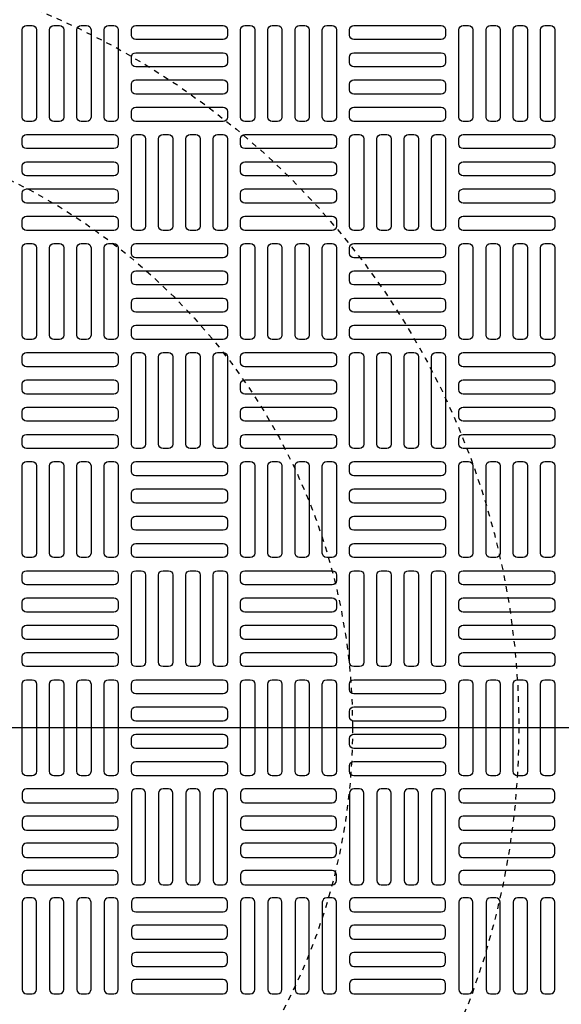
# Model space of a CAD drawing. Extents: x -169 to 7270, y -140 to 2984.
# Tile 15 of 256: x -92 to -82, y 959 to 977. Entities that reach past the tile are written whole.
import ezdxf

# ---------------------------------------------------------------- set-up
doc = ezdxf.new("R2010")
doc.units = 0
doc.header["$MEASUREMENT"] = 0
doc.linetypes.add('HIDDEN2', pattern=[0.28125, 0.1875, -0.09375])
doc.layers.get('0').update_dxf_attribs({"color": 255, "linetype": 'CONTINUOUS'})
doc.layers.get('DEFPOINTS').update_dxf_attribs({"linetype": 'CONTINUOUS'})
doc.layers.add('TANK-MANHOLE-COVER-40', color=2, linetype='CONTINUOUS')
doc.layers.add('TANK-MANHOLE-COVER-HATCH-40', color=252, linetype='CONTINUOUS')

msp = doc.modelspace()

# ---------------------------------------------------------------- linework, layer by layer
msp.add_line((421.38773, 964.04846), (-169.39339, 964.04846))
at = {"layer": 'DEFPOINTS', "color": 8, "linetype": 'HIDDEN2', "ltscale": 0.125}
msp.add_circle((-96.69184, 964.04846), 14, dxfattribs=at)
msp.add_circle((-96.69184, 964.04846), 14, dxfattribs=at)
at = {"layer": 'DEFPOINTS', "color": 8, "linetype": 'HIDDEN2', "ltscale": 0.5}
msp.add_circle((-96.69184, 964.04846), 11, dxfattribs=at)
msp.add_circle((-96.69184, 964.04846), 11, dxfattribs=at)
at = {"layer": 'TANK-MANHOLE-COVER-40', "color": 4, "linetype": 'Continuous'}
msp.add_circle((-96.69107, 964.04846), 22.63902, dxfattribs=at)
at = {"layer": 'TANK-MANHOLE-COVER-40', "color": 1, "linetype": 'Continuous'}
msp.add_circle((-96.69107, 964.04846), 22.44094, dxfattribs=at)
at = {"layer": 'TANK-MANHOLE-COVER-40', "color": 2, "linetype": 'Continuous'}
msp.add_circle((-96.69107, 964.04846), 21.65354, dxfattribs=at)
at = {"layer": 'TANK-MANHOLE-COVER-HATCH-40', "linetype": 'Continuous', "flags": 128}
for points in [[(-91.57296, 974.99334, -0.41421356), (-91.6517, 975.07208), (-91.6517, 976.64689, -0.41421356), (-91.57296, 976.72563), (-91.47454, 976.72563, -0.41421356), (-91.3958, 976.64689), (-91.3958, 975.07208, -0.41421356), (-91.47454, 974.99334)], [(-91.08083, 974.99334, -0.41421356), (-91.15957, 975.07208), (-91.15957, 976.64689, -0.41421356), (-91.08083, 976.72563), (-90.98241, 976.72563, -0.41421356), (-90.90367, 976.64689), (-90.90367, 975.07208, -0.41421356), (-90.98241, 974.99334)], [(-90.58871, 974.99334, -0.41421356), (-90.66745, 975.07208), (-90.66745, 976.64689, -0.41421356), (-90.58871, 976.72563), (-90.49028, 976.72563, -0.41421356), (-90.41154, 976.64689), (-90.41154, 975.07208, -0.41421356), (-90.49028, 974.99334)], [(-90.09658, 974.99334, -0.41421356), (-90.17532, 975.07208), (-90.17532, 976.64689, -0.41421356), (-90.09658, 976.72563), (-89.99816, 976.72563, -0.41421356), (-89.91942, 976.64689), (-89.91942, 975.07208, -0.41421356), (-89.99816, 974.99334)], [(-89.6832, 976.64689, -0.41421356), (-89.60446, 976.72563), (-88.02965, 976.72563, -0.41421356), (-87.95091, 976.64689), (-87.95091, 976.54846, -0.41421356), (-88.02965, 976.46972), (-89.60446, 976.46972, -0.41421356), (-89.6832, 976.54846)], [(-87.63595, 974.99334, -0.41421356), (-87.71469, 975.07208), (-87.71469, 976.64689, -0.41421356), (-87.63595, 976.72563), (-87.53753, 976.72563, -0.41421356), (-87.45879, 976.64689), (-87.45879, 975.07208, -0.41421356), (-87.53753, 974.99334)], [(-87.14383, 974.99334, -0.41421356), (-87.22257, 975.07208), (-87.22257, 976.64689, -0.41421356), (-87.14383, 976.72563), (-87.0454, 976.72563, -0.41421356), (-86.96666, 976.64689), (-86.96666, 975.07208, -0.41421356), (-87.0454, 974.99334)], [(-86.6517, 974.99334, -0.41421356), (-86.73044, 975.07208), (-86.73044, 976.64689, -0.41421356), (-86.6517, 976.72563), (-86.55328, 976.72563, -0.41421356), (-86.47454, 976.64689), (-86.47454, 975.07208, -0.41421356), (-86.55328, 974.99334)], [(-86.15957, 974.99334, -0.41421356), (-86.23832, 975.07208), (-86.23832, 976.64689, -0.41421356), (-86.15957, 976.72563), (-86.06115, 976.72563, -0.41421356), (-85.98241, 976.64689), (-85.98241, 975.07208, -0.41421356), (-86.06115, 974.99334)], [(-85.74619, 976.64689, -0.41421356), (-85.66745, 976.72563), (-84.09265, 976.72563, -0.41421356), (-84.01391, 976.64689), (-84.01391, 976.54846, -0.41421356), (-84.09265, 976.46972), (-85.66745, 976.46972, -0.41421356), (-85.74619, 976.54846)], [(-83.69894, 974.99334, -0.41421356), (-83.77769, 975.07208), (-83.77769, 976.64689, -0.41421356), (-83.69894, 976.72563), (-83.60052, 976.72563, -0.41421356), (-83.52178, 976.64689), (-83.52178, 975.07208, -0.41421356), (-83.60052, 974.99334)], [(-83.20682, 974.99334, -0.41421356), (-83.28556, 975.07208), (-83.28556, 976.64689, -0.41421356), (-83.20682, 976.72563), (-83.10839, 976.72563, -0.41421356), (-83.02965, 976.64689), (-83.02965, 975.07208, -0.41421356), (-83.10839, 974.99334)], [(-82.71469, 974.99334, -0.41421356), (-82.79343, 975.07208), (-82.79343, 976.64689, -0.41421356), (-82.71469, 976.72563), (-82.61627, 976.72563, -0.41421356), (-82.53753, 976.64689), (-82.53753, 975.07208, -0.41421356), (-82.61627, 974.99334)], [(-82.22257, 974.99334, -0.41421356), (-82.30131, 975.07208), (-82.30131, 976.64689, -0.41421356), (-82.22257, 976.72563), (-82.12414, 976.72563, -0.41421356), (-82.0454, 976.64689), (-82.0454, 975.07208, -0.41421356), (-82.12414, 974.99334)], [(-89.6832, 976.15476, -0.41421356), (-89.60446, 976.2335), (-88.02965, 976.2335, -0.41421356), (-87.95091, 976.15476), (-87.95091, 976.05634, -0.41421356), (-88.02965, 975.9776), (-89.60446, 975.9776, -0.41421356), (-89.6832, 976.05634)], [(-85.74619, 976.15476, -0.41421356), (-85.66745, 976.2335), (-84.09265, 976.2335, -0.41421356), (-84.01391, 976.15476), (-84.01391, 976.05634, -0.41421356), (-84.09265, 975.9776), (-85.66745, 975.9776, -0.41421356), (-85.74619, 976.05634)], [(-89.6832, 975.66263, -0.41421356), (-89.60446, 975.74137), (-88.02965, 975.74137, -0.41421356), (-87.95091, 975.66263), (-87.95091, 975.56421, -0.41421356), (-88.02965, 975.48547), (-89.60446, 975.48547, -0.41421356), (-89.6832, 975.56421)], [(-85.74619, 975.66263, -0.41421356), (-85.66745, 975.74137), (-84.09265, 975.74137, -0.41421356), (-84.01391, 975.66263), (-84.01391, 975.56421, -0.41421356), (-84.09265, 975.48547), (-85.66745, 975.48547, -0.41421356), (-85.74619, 975.56421)], [(-89.6832, 975.17051, -0.41421356), (-89.60446, 975.24925), (-88.02965, 975.24925, -0.41421356), (-87.95091, 975.17051), (-87.95091, 975.07208, -0.41421356), (-88.02965, 974.99334), (-89.60446, 974.99334, -0.41421356), (-89.6832, 975.07208)], [(-85.74619, 975.17051, -0.41421356), (-85.66745, 975.24925), (-84.09265, 975.24925, -0.41421356), (-84.01391, 975.17051), (-84.01391, 975.07208, -0.41421356), (-84.09265, 974.99334), (-85.66745, 974.99334, -0.41421356), (-85.74619, 975.07208)], [(-89.91942, 974.57996, -0.41421356), (-89.99816, 974.50122), (-91.57296, 974.50122, -0.41421356), (-91.6517, 974.57996), (-91.6517, 974.67838, -0.41421356), (-91.57296, 974.75712), (-89.99816, 974.75712, -0.41421356), (-89.91942, 974.67838)], [(-89.60446, 973.02484, -0.41421356), (-89.6832, 973.10358), (-89.6832, 974.67838, -0.41421356), (-89.60446, 974.75712), (-89.50603, 974.75712, -0.41421356), (-89.42729, 974.67838), (-89.42729, 973.10358, -0.41421356), (-89.50603, 973.02484)], [(-89.11233, 973.02484, -0.41421356), (-89.19107, 973.10358), (-89.19107, 974.67838, -0.41421356), (-89.11233, 974.75712), (-89.01391, 974.75712, -0.41421356), (-88.93517, 974.67838), (-88.93517, 973.10358, -0.41421356), (-89.01391, 973.02484)], [(-88.6202, 973.02484, -0.41421356), (-88.69894, 973.10358), (-88.69894, 974.67838, -0.41421356), (-88.6202, 974.75712), (-88.52178, 974.75712, -0.41421356), (-88.44304, 974.67838), (-88.44304, 973.10358, -0.41421356), (-88.52178, 973.02484)], [(-88.12808, 973.02484, -0.41421356), (-88.20682, 973.10358), (-88.20682, 974.67838, -0.41421356), (-88.12808, 974.75712), (-88.02965, 974.75712, -0.41421356), (-87.95091, 974.67838), (-87.95091, 973.10358, -0.41421356), (-88.02965, 973.02484)], [(-85.98241, 974.57996, -0.41421356), (-86.06115, 974.50122), (-87.63595, 974.50122, -0.41421356), (-87.71469, 974.57996), (-87.71469, 974.67838, -0.41421356), (-87.63595, 974.75712), (-86.06115, 974.75712, -0.41421356), (-85.98241, 974.67838)], [(-85.66745, 973.02484, -0.41421356), (-85.74619, 973.10358), (-85.74619, 974.67838, -0.41421356), (-85.66745, 974.75712), (-85.56902, 974.75712, -0.41421356), (-85.49028, 974.67838), (-85.49028, 973.10358, -0.41421356), (-85.56902, 973.02484)], [(-85.17532, 973.02484, -0.41421356), (-85.25406, 973.10358), (-85.25406, 974.67838, -0.41421356), (-85.17532, 974.75712), (-85.0769, 974.75712, -0.41421356), (-84.99816, 974.67838), (-84.99816, 973.10358, -0.41421356), (-85.0769, 973.02484)], [(-84.6832, 973.02484, -0.41421356), (-84.76194, 973.10358), (-84.76194, 974.67838, -0.41421356), (-84.6832, 974.75712), (-84.58477, 974.75712, -0.41421356), (-84.50603, 974.67838), (-84.50603, 973.10358, -0.41421356), (-84.58477, 973.02484)], [(-84.19107, 973.02484, -0.41421356), (-84.26981, 973.10358), (-84.26981, 974.67838, -0.41421356), (-84.19107, 974.75712), (-84.09265, 974.75712, -0.41421356), (-84.01391, 974.67838), (-84.01391, 973.10358, -0.41421356), (-84.09265, 973.02484)], [(-82.0454, 974.57996, -0.41421356), (-82.12414, 974.50122), (-83.69894, 974.50122, -0.41421356), (-83.77769, 974.57996), (-83.77769, 974.67838, -0.41421356), (-83.69894, 974.75712), (-82.12414, 974.75712, -0.41421356), (-82.0454, 974.67838)], [(-89.91942, 974.08783, -0.41421356), (-89.99816, 974.00909), (-91.57296, 974.00909, -0.41421356), (-91.6517, 974.08783), (-91.6517, 974.18626, -0.41421356), (-91.57296, 974.265), (-89.99816, 974.265, -0.41421356), (-89.91942, 974.18626)], [(-85.98241, 974.08783, -0.41421356), (-86.06115, 974.00909), (-87.63595, 974.00909, -0.41421356), (-87.71469, 974.08783), (-87.71469, 974.18626, -0.41421356), (-87.63595, 974.265), (-86.06115, 974.265, -0.41421356), (-85.98241, 974.18626)], [(-82.0454, 974.08783, -0.41421356), (-82.12414, 974.00909), (-83.69894, 974.00909, -0.41421356), (-83.77769, 974.08783), (-83.77769, 974.18626, -0.41421356), (-83.69894, 974.265), (-82.12414, 974.265, -0.41421356), (-82.0454, 974.18626)], [(-89.91942, 973.59571, -0.41421356), (-89.99816, 973.51697), (-91.57296, 973.51697, -0.41421356), (-91.6517, 973.59571), (-91.6517, 973.69413, -0.41421356), (-91.57296, 973.77287), (-89.99816, 973.77287, -0.41421356), (-89.91942, 973.69413)], [(-85.98241, 973.59571, -0.41421356), (-86.06115, 973.51697), (-87.63595, 973.51697, -0.41421356), (-87.71469, 973.59571), (-87.71469, 973.69413, -0.41421356), (-87.63595, 973.77287), (-86.06115, 973.77287, -0.41421356), (-85.98241, 973.69413)], [(-82.0454, 973.59571, -0.41421356), (-82.12414, 973.51697), (-83.69894, 973.51697, -0.41421356), (-83.77769, 973.59571), (-83.77769, 973.69413, -0.41421356), (-83.69894, 973.77287), (-82.12414, 973.77287, -0.41421356), (-82.0454, 973.69413)], [(-89.91942, 973.10358, -0.41421356), (-89.99816, 973.02484), (-91.57296, 973.02484, -0.41421356), (-91.6517, 973.10358), (-91.6517, 973.202, -0.41421356), (-91.57296, 973.28074), (-89.99816, 973.28074, -0.41421356), (-89.91942, 973.202)], [(-85.98241, 973.10358, -0.41421356), (-86.06115, 973.02484), (-87.63595, 973.02484, -0.41421356), (-87.71469, 973.10358), (-87.71469, 973.202, -0.41421356), (-87.63595, 973.28074), (-86.06115, 973.28074, -0.41421356), (-85.98241, 973.202)], [(-82.0454, 973.10358, -0.41421356), (-82.12414, 973.02484), (-83.69894, 973.02484, -0.41421356), (-83.77769, 973.10358), (-83.77769, 973.202, -0.41421356), (-83.69894, 973.28074), (-82.12414, 973.28074, -0.41421356), (-82.0454, 973.202)], [(-91.57296, 971.05634, -0.41421356), (-91.6517, 971.13508), (-91.6517, 972.70988, -0.41421356), (-91.57296, 972.78862), (-91.47454, 972.78862, -0.41421356), (-91.3958, 972.70988), (-91.3958, 971.13508, -0.41421356), (-91.47454, 971.05634)], [(-91.08083, 971.05634, -0.41421356), (-91.15957, 971.13508), (-91.15957, 972.70988, -0.41421356), (-91.08083, 972.78862), (-90.98241, 972.78862, -0.41421356), (-90.90367, 972.70988), (-90.90367, 971.13508, -0.41421356), (-90.98241, 971.05634)], [(-90.58871, 971.05634, -0.41421356), (-90.66745, 971.13508), (-90.66745, 972.70988, -0.41421356), (-90.58871, 972.78862), (-90.49028, 972.78862, -0.41421356), (-90.41154, 972.70988), (-90.41154, 971.13508, -0.41421356), (-90.49028, 971.05634)], [(-90.09658, 971.05634, -0.41421356), (-90.17532, 971.13508), (-90.17532, 972.70988, -0.41421356), (-90.09658, 972.78862), (-89.99816, 972.78862, -0.41421356), (-89.91942, 972.70988), (-89.91942, 971.13508, -0.41421356), (-89.99816, 971.05634)], [(-89.6832, 972.70988, -0.41421356), (-89.60446, 972.78862), (-88.02965, 972.78862, -0.41421356), (-87.95091, 972.70988), (-87.95091, 972.61145, -0.41421356), (-88.02965, 972.53271), (-89.60446, 972.53271, -0.41421356), (-89.6832, 972.61145)], [(-87.63595, 971.05634, -0.41421356), (-87.71469, 971.13508), (-87.71469, 972.70988, -0.41421356), (-87.63595, 972.78862), (-87.53753, 972.78862, -0.41421356), (-87.45879, 972.70988), (-87.45879, 971.13508, -0.41421356), (-87.53753, 971.05634)], [(-87.14383, 971.05634, -0.41421356), (-87.22257, 971.13508), (-87.22257, 972.70988, -0.41421356), (-87.14383, 972.78862), (-87.0454, 972.78862, -0.41421356), (-86.96666, 972.70988), (-86.96666, 971.13508, -0.41421356), (-87.0454, 971.05634)], [(-86.6517, 971.05634, -0.41421356), (-86.73044, 971.13508), (-86.73044, 972.70988, -0.41421356), (-86.6517, 972.78862), (-86.55328, 972.78862, -0.41421356), (-86.47454, 972.70988), (-86.47454, 971.13508, -0.41421356), (-86.55328, 971.05634)], [(-86.15957, 971.05634, -0.41421356), (-86.23832, 971.13508), (-86.23832, 972.70988, -0.41421356), (-86.15957, 972.78862), (-86.06115, 972.78862, -0.41421356), (-85.98241, 972.70988), (-85.98241, 971.13508, -0.41421356), (-86.06115, 971.05634)], [(-85.74619, 972.70988, -0.41421356), (-85.66745, 972.78862), (-84.09265, 972.78862, -0.41421356), (-84.01391, 972.70988), (-84.01391, 972.61145, -0.41421356), (-84.09265, 972.53271), (-85.66745, 972.53271, -0.41421356), (-85.74619, 972.61145)], [(-83.69894, 971.05634, -0.41421356), (-83.77769, 971.13508), (-83.77769, 972.70988, -0.41421356), (-83.69894, 972.78862), (-83.60052, 972.78862, -0.41421356), (-83.52178, 972.70988), (-83.52178, 971.13508, -0.41421356), (-83.60052, 971.05634)], [(-83.20682, 971.05634, -0.41421356), (-83.28556, 971.13508), (-83.28556, 972.70988, -0.41421356), (-83.20682, 972.78862), (-83.10839, 972.78862, -0.41421356), (-83.02965, 972.70988), (-83.02965, 971.13508, -0.41421356), (-83.10839, 971.05634)], [(-82.71469, 971.05634, -0.41421356), (-82.79343, 971.13508), (-82.79343, 972.70988, -0.41421356), (-82.71469, 972.78862), (-82.61627, 972.78862, -0.41421356), (-82.53753, 972.70988), (-82.53753, 971.13508, -0.41421356), (-82.61627, 971.05634)], [(-82.22257, 971.05634, -0.41421356), (-82.30131, 971.13508), (-82.30131, 972.70988, -0.41421356), (-82.22257, 972.78862), (-82.12414, 972.78862, -0.41421356), (-82.0454, 972.70988), (-82.0454, 971.13508, -0.41421356), (-82.12414, 971.05634)], [(-89.6832, 972.21775, -0.41421356), (-89.60446, 972.29649), (-88.02965, 972.29649, -0.41421356), (-87.95091, 972.21775), (-87.95091, 972.11933, -0.41421356), (-88.02965, 972.04059), (-89.60446, 972.04059, -0.41421356), (-89.6832, 972.11933)], [(-85.74619, 972.21775, -0.41421356), (-85.66745, 972.29649), (-84.09265, 972.29649, -0.41421356), (-84.01391, 972.21775), (-84.01391, 972.11933, -0.41421356), (-84.09265, 972.04059), (-85.66745, 972.04059, -0.41421356), (-85.74619, 972.11933)], [(-89.6832, 971.72563, -0.41421356), (-89.60446, 971.80437), (-88.02965, 971.80437, -0.41421356), (-87.95091, 971.72563), (-87.95091, 971.6272, -0.41421356), (-88.02965, 971.54846), (-89.60446, 971.54846, -0.41421356), (-89.6832, 971.6272)], [(-85.74619, 971.72563, -0.41421356), (-85.66745, 971.80437), (-84.09265, 971.80437, -0.41421356), (-84.01391, 971.72563), (-84.01391, 971.6272, -0.41421356), (-84.09265, 971.54846), (-85.66745, 971.54846, -0.41421356), (-85.74619, 971.6272)], [(-89.6832, 971.2335, -0.41421356), (-89.60446, 971.31224), (-88.02965, 971.31224, -0.41421356), (-87.95091, 971.2335), (-87.95091, 971.13508, -0.41421356), (-88.02965, 971.05634), (-89.60446, 971.05634, -0.41421356), (-89.6832, 971.13508)], [(-85.74619, 971.2335, -0.41421356), (-85.66745, 971.31224), (-84.09265, 971.31224, -0.41421356), (-84.01391, 971.2335), (-84.01391, 971.13508, -0.41421356), (-84.09265, 971.05634), (-85.66745, 971.05634, -0.41421356), (-85.74619, 971.13508)], [(-89.91942, 970.64295, -0.41421356), (-89.99816, 970.56421), (-91.57296, 970.56421, -0.41421356), (-91.6517, 970.64295), (-91.6517, 970.74137, -0.41421356), (-91.57296, 970.82011), (-89.99816, 970.82011, -0.41421356), (-89.91942, 970.74137)], [(-89.60446, 969.08783, -0.41421356), (-89.6832, 969.16657), (-89.6832, 970.74137, -0.41421356), (-89.60446, 970.82011), (-89.50603, 970.82011, -0.41421356), (-89.42729, 970.74137), (-89.42729, 969.16657, -0.41421356), (-89.50603, 969.08783)], [(-89.11233, 969.08783, -0.41421356), (-89.19107, 969.16657), (-89.19107, 970.74137, -0.41421356), (-89.11233, 970.82011), (-89.01391, 970.82011, -0.41421356), (-88.93517, 970.74137), (-88.93517, 969.16657, -0.41421356), (-89.01391, 969.08783)], [(-88.6202, 969.08783, -0.41421356), (-88.69894, 969.16657), (-88.69894, 970.74137, -0.41421356), (-88.6202, 970.82011), (-88.52178, 970.82011, -0.41421356), (-88.44304, 970.74137), (-88.44304, 969.16657, -0.41421356), (-88.52178, 969.08783)], [(-88.12808, 969.08783, -0.41421356), (-88.20682, 969.16657), (-88.20682, 970.74137, -0.41421356), (-88.12808, 970.82011), (-88.02965, 970.82011, -0.41421356), (-87.95091, 970.74137), (-87.95091, 969.16657, -0.41421356), (-88.02965, 969.08783)], [(-85.98241, 970.64295, -0.41421356), (-86.06115, 970.56421), (-87.63595, 970.56421, -0.41421356), (-87.71469, 970.64295), (-87.71469, 970.74137, -0.41421356), (-87.63595, 970.82011), (-86.06115, 970.82011, -0.41421356), (-85.98241, 970.74137)], [(-85.66745, 969.08783, -0.41421356), (-85.74619, 969.16657), (-85.74619, 970.74137, -0.41421356), (-85.66745, 970.82011), (-85.56902, 970.82011, -0.41421356), (-85.49028, 970.74137), (-85.49028, 969.16657, -0.41421356), (-85.56902, 969.08783)], [(-85.17532, 969.08783, -0.41421356), (-85.25406, 969.16657), (-85.25406, 970.74137, -0.41421356), (-85.17532, 970.82011), (-85.0769, 970.82011, -0.41421356), (-84.99816, 970.74137), (-84.99816, 969.16657, -0.41421356), (-85.0769, 969.08783)], [(-84.6832, 969.08783, -0.41421356), (-84.76194, 969.16657), (-84.76194, 970.74137, -0.41421356), (-84.6832, 970.82011), (-84.58477, 970.82011, -0.41421356), (-84.50603, 970.74137), (-84.50603, 969.16657, -0.41421356), (-84.58477, 969.08783)], [(-84.19107, 969.08783, -0.41421356), (-84.26981, 969.16657), (-84.26981, 970.74137, -0.41421356), (-84.19107, 970.82011), (-84.09265, 970.82011, -0.41421356), (-84.01391, 970.74137), (-84.01391, 969.16657, -0.41421356), (-84.09265, 969.08783)], [(-82.0454, 970.64295, -0.41421356), (-82.12414, 970.56421), (-83.69894, 970.56421, -0.41421356), (-83.77769, 970.64295), (-83.77769, 970.74137, -0.41421356), (-83.69894, 970.82011), (-82.12414, 970.82011, -0.41421356), (-82.0454, 970.74137)], [(-89.91942, 970.15082, -0.41421356), (-89.99816, 970.07208), (-91.57296, 970.07208, -0.41421356), (-91.6517, 970.15082), (-91.6517, 970.24925, -0.41421356), (-91.57296, 970.32799), (-89.99816, 970.32799, -0.41421356), (-89.91942, 970.24925)], [(-85.98241, 970.15082, -0.41421356), (-86.06115, 970.07208), (-87.63595, 970.07208, -0.41421356), (-87.71469, 970.15082), (-87.71469, 970.24925, -0.41421356), (-87.63595, 970.32799), (-86.06115, 970.32799, -0.41421356), (-85.98241, 970.24925)], [(-82.0454, 970.15082, -0.41421356), (-82.12414, 970.07208), (-83.69894, 970.07208, -0.41421356), (-83.77769, 970.15082), (-83.77769, 970.24925, -0.41421356), (-83.69894, 970.32799), (-82.12414, 970.32799, -0.41421356), (-82.0454, 970.24925)], [(-89.91942, 969.6587, -0.41421356), (-89.99816, 969.57996), (-91.57296, 969.57996, -0.41421356), (-91.6517, 969.6587), (-91.6517, 969.75712, -0.41421356), (-91.57296, 969.83586), (-89.99816, 969.83586, -0.41421356), (-89.91942, 969.75712)], [(-85.98241, 969.6587, -0.41421356), (-86.06115, 969.57996), (-87.63595, 969.57996, -0.41421356), (-87.71469, 969.6587), (-87.71469, 969.75712, -0.41421356), (-87.63595, 969.83586), (-86.06115, 969.83586, -0.41421356), (-85.98241, 969.75712)], [(-82.0454, 969.6587, -0.41421356), (-82.12414, 969.57996), (-83.69894, 969.57996, -0.41421356), (-83.77769, 969.6587), (-83.77769, 969.75712, -0.41421356), (-83.69894, 969.83586), (-82.12414, 969.83586, -0.41421356), (-82.0454, 969.75712)], [(-89.91942, 969.16657, -0.41421356), (-89.99816, 969.08783), (-91.57296, 969.08783, -0.41421356), (-91.6517, 969.16657), (-91.6517, 969.265, -0.41421356), (-91.57296, 969.34374), (-89.99816, 969.34374, -0.41421356), (-89.91942, 969.265)], [(-85.98241, 969.16657, -0.41421356), (-86.06115, 969.08783), (-87.63595, 969.08783, -0.41421356), (-87.71469, 969.16657), (-87.71469, 969.265, -0.41421356), (-87.63595, 969.34374), (-86.06115, 969.34374, -0.41421356), (-85.98241, 969.265)], [(-82.0454, 969.16657, -0.41421356), (-82.12414, 969.08783), (-83.69894, 969.08783, -0.41421356), (-83.77769, 969.16657), (-83.77769, 969.265, -0.41421356), (-83.69894, 969.34374), (-82.12414, 969.34374, -0.41421356), (-82.0454, 969.265)], [(-91.57296, 967.11933, -0.41421356), (-91.6517, 967.19807), (-91.6517, 968.77287, -0.41421356), (-91.57296, 968.85161), (-91.47454, 968.85161, -0.41421356), (-91.3958, 968.77287), (-91.3958, 967.19807, -0.41421356), (-91.47454, 967.11933)], [(-91.08083, 967.11933, -0.41421356), (-91.15957, 967.19807), (-91.15957, 968.77287, -0.41421356), (-91.08083, 968.85161), (-90.98241, 968.85161, -0.41421356), (-90.90367, 968.77287), (-90.90367, 967.19807, -0.41421356), (-90.98241, 967.11933)], [(-90.58871, 967.11933, -0.41421356), (-90.66745, 967.19807), (-90.66745, 968.77287, -0.41421356), (-90.58871, 968.85161), (-90.49028, 968.85161, -0.41421356), (-90.41154, 968.77287), (-90.41154, 967.19807, -0.41421356), (-90.49028, 967.11933)], [(-90.09658, 967.11933, -0.41421356), (-90.17532, 967.19807), (-90.17532, 968.77287, -0.41421356), (-90.09658, 968.85161), (-89.99816, 968.85161, -0.41421356), (-89.91942, 968.77287), (-89.91942, 967.19807, -0.41421356), (-89.99816, 967.11933)], [(-89.6832, 968.77287, -0.41421356), (-89.60446, 968.85161), (-88.02965, 968.85161, -0.41421356), (-87.95091, 968.77287), (-87.95091, 968.67445, -0.41421356), (-88.02965, 968.59571), (-89.60446, 968.59571, -0.41421356), (-89.6832, 968.67445)], [(-87.63595, 967.11933, -0.41421356), (-87.71469, 967.19807), (-87.71469, 968.77287, -0.41421356), (-87.63595, 968.85161), (-87.53753, 968.85161, -0.41421356), (-87.45879, 968.77287), (-87.45879, 967.19807, -0.41421356), (-87.53753, 967.11933)], [(-87.14383, 967.11933, -0.41421356), (-87.22257, 967.19807), (-87.22257, 968.77287, -0.41421356), (-87.14383, 968.85161), (-87.0454, 968.85161, -0.41421356), (-86.96666, 968.77287), (-86.96666, 967.19807, -0.41421356), (-87.0454, 967.11933)], [(-86.6517, 967.11933, -0.41421356), (-86.73044, 967.19807), (-86.73044, 968.77287, -0.41421356), (-86.6517, 968.85161), (-86.55328, 968.85161, -0.41421356), (-86.47454, 968.77287), (-86.47454, 967.19807, -0.41421356), (-86.55328, 967.11933)], [(-86.15957, 967.11933, -0.41421356), (-86.23832, 967.19807), (-86.23832, 968.77287, -0.41421356), (-86.15957, 968.85161), (-86.06115, 968.85161, -0.41421356), (-85.98241, 968.77287), (-85.98241, 967.19807, -0.41421356), (-86.06115, 967.11933)], [(-85.74619, 968.77287, -0.41421356), (-85.66745, 968.85161), (-84.09265, 968.85161, -0.41421356), (-84.01391, 968.77287), (-84.01391, 968.67445, -0.41421356), (-84.09265, 968.59571), (-85.66745, 968.59571, -0.41421356), (-85.74619, 968.67445)], [(-83.69894, 967.11933, -0.41421356), (-83.77769, 967.19807), (-83.77769, 968.77287, -0.41421356), (-83.69894, 968.85161), (-83.60052, 968.85161, -0.41421356), (-83.52178, 968.77287), (-83.52178, 967.19807, -0.41421356), (-83.60052, 967.11933)], [(-83.20682, 967.11933, -0.41421356), (-83.28556, 967.19807), (-83.28556, 968.77287, -0.41421356), (-83.20682, 968.85161), (-83.10839, 968.85161, -0.41421356), (-83.02965, 968.77287), (-83.02965, 967.19807, -0.41421356), (-83.10839, 967.11933)], [(-82.71469, 967.11933, -0.41421356), (-82.79343, 967.19807), (-82.79343, 968.77287, -0.41421356), (-82.71469, 968.85161), (-82.61627, 968.85161, -0.41421356), (-82.53753, 968.77287), (-82.53753, 967.19807, -0.41421356), (-82.61627, 967.11933)], [(-82.22257, 967.11933, -0.41421356), (-82.30131, 967.19807), (-82.30131, 968.77287, -0.41421356), (-82.22257, 968.85161), (-82.12414, 968.85161, -0.41421356), (-82.0454, 968.77287), (-82.0454, 967.19807, -0.41421356), (-82.12414, 967.11933)], [(-89.6832, 968.28074, -0.41421356), (-89.60446, 968.35948), (-88.02965, 968.35948, -0.41421356), (-87.95091, 968.28074), (-87.95091, 968.18232, -0.41421356), (-88.02965, 968.10358), (-89.60446, 968.10358, -0.41421356), (-89.6832, 968.18232)], [(-85.74619, 968.28074, -0.41421356), (-85.66745, 968.35948), (-84.09265, 968.35948, -0.41421356), (-84.01391, 968.28074), (-84.01391, 968.18232, -0.41421356), (-84.09265, 968.10358), (-85.66745, 968.10358, -0.41421356), (-85.74619, 968.18232)], [(-89.6832, 967.78862, -0.41421356), (-89.60446, 967.86736), (-88.02965, 967.86736, -0.41421356), (-87.95091, 967.78862), (-87.95091, 967.69019, -0.41421356), (-88.02965, 967.61145), (-89.60446, 967.61145, -0.41421356), (-89.6832, 967.69019)], [(-85.74619, 967.78862, -0.41421356), (-85.66745, 967.86736), (-84.09265, 967.86736, -0.41421356), (-84.01391, 967.78862), (-84.01391, 967.69019, -0.41421356), (-84.09265, 967.61145), (-85.66745, 967.61145, -0.41421356), (-85.74619, 967.69019)], [(-89.6832, 967.29649, -0.41421356), (-89.60446, 967.37523), (-88.02965, 967.37523, -0.41421356), (-87.95091, 967.29649), (-87.95091, 967.19807, -0.41421356), (-88.02965, 967.11933), (-89.60446, 967.11933, -0.41421356), (-89.6832, 967.19807)], [(-85.74619, 967.29649, -0.41421356), (-85.66745, 967.37523), (-84.09265, 967.37523, -0.41421356), (-84.01391, 967.29649), (-84.01391, 967.19807, -0.41421356), (-84.09265, 967.11933), (-85.66745, 967.11933, -0.41421356), (-85.74619, 967.19807)], [(-89.91942, 966.70594, -0.41421356), (-89.99816, 966.6272), (-91.57296, 966.6272, -0.41421356), (-91.6517, 966.70594), (-91.6517, 966.80437, -0.41421356), (-91.57296, 966.88311), (-89.99816, 966.88311, -0.41421356), (-89.91942, 966.80437)], [(-89.60446, 965.15082, -0.41421356), (-89.6832, 965.22956), (-89.6832, 966.80437, -0.41421356), (-89.60446, 966.88311), (-89.50603, 966.88311, -0.41421356), (-89.42729, 966.80437), (-89.42729, 965.22956, -0.41421356), (-89.50603, 965.15082)], [(-89.11233, 965.15082, -0.41421356), (-89.19107, 965.22956), (-89.19107, 966.80437, -0.41421356), (-89.11233, 966.88311), (-89.01391, 966.88311, -0.41421356), (-88.93517, 966.80437), (-88.93517, 965.22956, -0.41421356), (-89.01391, 965.15082)], [(-88.6202, 965.15082, -0.41421356), (-88.69894, 965.22956), (-88.69894, 966.80437, -0.41421356), (-88.6202, 966.88311), (-88.52178, 966.88311, -0.41421356), (-88.44304, 966.80437), (-88.44304, 965.22956, -0.41421356), (-88.52178, 965.15082)], [(-88.12808, 965.15082, -0.41421356), (-88.20682, 965.22956), (-88.20682, 966.80437, -0.41421356), (-88.12808, 966.88311), (-88.02965, 966.88311, -0.41421356), (-87.95091, 966.80437), (-87.95091, 965.22956, -0.41421356), (-88.02965, 965.15082)], [(-85.98241, 966.70594, -0.41421356), (-86.06115, 966.6272), (-87.63595, 966.6272, -0.41421356), (-87.71469, 966.70594), (-87.71469, 966.80437, -0.41421356), (-87.63595, 966.88311), (-86.06115, 966.88311, -0.41421356), (-85.98241, 966.80437)], [(-85.66745, 965.15082, -0.41421356), (-85.74619, 965.22956), (-85.74619, 966.80437, -0.41421356), (-85.66745, 966.88311), (-85.56902, 966.88311, -0.41421356), (-85.49028, 966.80437), (-85.49028, 965.22956, -0.41421356), (-85.56902, 965.15082)], [(-85.17532, 965.15082, -0.41421356), (-85.25406, 965.22956), (-85.25406, 966.80437, -0.41421356), (-85.17532, 966.88311), (-85.0769, 966.88311, -0.41421356), (-84.99816, 966.80437), (-84.99816, 965.22956, -0.41421356), (-85.0769, 965.15082)], [(-84.6832, 965.15082, -0.41421356), (-84.76194, 965.22956), (-84.76194, 966.80437, -0.41421356), (-84.6832, 966.88311), (-84.58477, 966.88311, -0.41421356), (-84.50603, 966.80437), (-84.50603, 965.22956, -0.41421356), (-84.58477, 965.15082)], [(-84.19107, 965.15082, -0.41421356), (-84.26981, 965.22956), (-84.26981, 966.80437, -0.41421356), (-84.19107, 966.88311), (-84.09265, 966.88311, -0.41421356), (-84.01391, 966.80437), (-84.01391, 965.22956, -0.41421356), (-84.09265, 965.15082)], [(-82.0454, 966.70594, -0.41421356), (-82.12414, 966.6272), (-83.69894, 966.6272, -0.41421356), (-83.77769, 966.70594), (-83.77769, 966.80437, -0.41421356), (-83.69894, 966.88311), (-82.12414, 966.88311, -0.41421356), (-82.0454, 966.80437)], [(-89.91942, 966.21382, -0.41421356), (-89.99816, 966.13508), (-91.57296, 966.13508, -0.41421356), (-91.6517, 966.21382), (-91.6517, 966.31224, -0.41421356), (-91.57296, 966.39098), (-89.99816, 966.39098, -0.41421356), (-89.91942, 966.31224)], [(-85.98241, 966.21382, -0.41421356), (-86.06115, 966.13508), (-87.63595, 966.13508, -0.41421356), (-87.71469, 966.21382), (-87.71469, 966.31224, -0.41421356), (-87.63595, 966.39098), (-86.06115, 966.39098, -0.41421356), (-85.98241, 966.31224)], [(-82.0454, 966.21382, -0.41421356), (-82.12414, 966.13508), (-83.69894, 966.13508, -0.41421356), (-83.77769, 966.21382), (-83.77769, 966.31224, -0.41421356), (-83.69894, 966.39098), (-82.12414, 966.39098, -0.41421356), (-82.0454, 966.31224)], [(-89.91942, 965.72169, -0.41421356), (-89.99816, 965.64295), (-91.57296, 965.64295, -0.41421356), (-91.6517, 965.72169), (-91.6517, 965.82011, -0.41421356), (-91.57296, 965.89886), (-89.99816, 965.89886, -0.41421356), (-89.91942, 965.82011)], [(-85.98241, 965.72169, -0.41421356), (-86.06115, 965.64295), (-87.63595, 965.64295, -0.41421356), (-87.71469, 965.72169), (-87.71469, 965.82011, -0.41421356), (-87.63595, 965.89886), (-86.06115, 965.89886, -0.41421356), (-85.98241, 965.82011)], [(-82.0454, 965.72169, -0.41421356), (-82.12414, 965.64295), (-83.69894, 965.64295, -0.41421356), (-83.77769, 965.72169), (-83.77769, 965.82011, -0.41421356), (-83.69894, 965.89886), (-82.12414, 965.89886, -0.41421356), (-82.0454, 965.82011)], [(-89.91942, 965.22956, -0.41421356), (-89.99816, 965.15082), (-91.57296, 965.15082, -0.41421356), (-91.6517, 965.22956), (-91.6517, 965.32799, -0.41421356), (-91.57296, 965.40673), (-89.99816, 965.40673, -0.41421356), (-89.91942, 965.32799)], [(-85.98241, 965.22956, -0.41421356), (-86.06115, 965.15082), (-87.63595, 965.15082, -0.41421356), (-87.71469, 965.22956), (-87.71469, 965.32799, -0.41421356), (-87.63595, 965.40673), (-86.06115, 965.40673, -0.41421356), (-85.98241, 965.32799)], [(-82.0454, 965.22956, -0.41421356), (-82.12414, 965.15082), (-83.69894, 965.15082, -0.41421356), (-83.77769, 965.22956), (-83.77769, 965.32799, -0.41421356), (-83.69894, 965.40673), (-82.12414, 965.40673, -0.41421356), (-82.0454, 965.32799)], [(-91.57296, 963.18232, -0.41421356), (-91.6517, 963.26106), (-91.6517, 964.83586, -0.41421356), (-91.57296, 964.9146), (-91.47454, 964.9146, -0.41421356), (-91.3958, 964.83586), (-91.3958, 963.26106, -0.41421356), (-91.47454, 963.18232)], [(-91.08083, 963.18232, -0.41421356), (-91.15957, 963.26106), (-91.15957, 964.83586, -0.41421356), (-91.08083, 964.9146), (-90.98241, 964.9146, -0.41421356), (-90.90367, 964.83586), (-90.90367, 963.26106, -0.41421356), (-90.98241, 963.18232)], [(-90.58871, 963.18232, -0.41421356), (-90.66745, 963.26106), (-90.66745, 964.83586, -0.41421356), (-90.58871, 964.9146), (-90.49028, 964.9146, -0.41421356), (-90.41154, 964.83586), (-90.41154, 963.26106, -0.41421356), (-90.49028, 963.18232)], [(-90.09658, 963.18232, -0.41421356), (-90.17532, 963.26106), (-90.17532, 964.83586, -0.41421356), (-90.09658, 964.9146), (-89.99816, 964.9146, -0.41421356), (-89.91942, 964.83586), (-89.91942, 963.26106, -0.41421356), (-89.99816, 963.18232)], [(-89.6832, 964.83586, -0.41421356), (-89.60446, 964.9146), (-88.02965, 964.9146, -0.41421356), (-87.95091, 964.83586), (-87.95091, 964.73744, -0.41421356), (-88.02965, 964.6587), (-89.60446, 964.6587, -0.41421356), (-89.6832, 964.73744)], [(-87.63595, 963.18232, -0.41421356), (-87.71469, 963.26106), (-87.71469, 964.83586, -0.41421356), (-87.63595, 964.9146), (-87.53753, 964.9146, -0.41421356), (-87.45879, 964.83586), (-87.45879, 963.26106, -0.41421356), (-87.53753, 963.18232)], [(-87.14383, 963.18232, -0.41421356), (-87.22257, 963.26106), (-87.22257, 964.83586, -0.41421356), (-87.14383, 964.9146), (-87.0454, 964.9146, -0.41421356), (-86.96666, 964.83586), (-86.96666, 963.26106, -0.41421356), (-87.0454, 963.18232)], [(-86.6517, 963.18232, -0.41421356), (-86.73044, 963.26106), (-86.73044, 964.83586, -0.41421356), (-86.6517, 964.9146), (-86.55328, 964.9146, -0.41421356), (-86.47454, 964.83586), (-86.47454, 963.26106, -0.41421356), (-86.55328, 963.18232)], [(-86.15957, 963.18232, -0.41421356), (-86.23832, 963.26106), (-86.23832, 964.83586, -0.41421356), (-86.15957, 964.9146), (-86.06115, 964.9146, -0.41421356), (-85.98241, 964.83586), (-85.98241, 963.26106, -0.41421356), (-86.06115, 963.18232)], [(-85.74619, 964.83586, -0.41421356), (-85.66745, 964.9146), (-84.09265, 964.9146, -0.41421356), (-84.01391, 964.83586), (-84.01391, 964.73744, -0.41421356), (-84.09265, 964.6587), (-85.66745, 964.6587, -0.41421356), (-85.74619, 964.73744)], [(-83.69894, 963.18232, -0.41421356), (-83.77769, 963.26106), (-83.77769, 964.83586, -0.41421356), (-83.69894, 964.9146), (-83.60052, 964.9146, -0.41421356), (-83.52178, 964.83586), (-83.52178, 963.26106, -0.41421356), (-83.60052, 963.18232)], [(-83.20682, 963.18232, -0.41421356), (-83.28556, 963.26106), (-83.28556, 964.83586, -0.41421356), (-83.20682, 964.9146), (-83.10839, 964.9146, -0.41421356), (-83.02965, 964.83586), (-83.02965, 963.26106, -0.41421356), (-83.10839, 963.18232)], [(-82.71469, 963.18232, -0.41421356), (-82.79343, 963.26106), (-82.79343, 964.83586, -0.41421356), (-82.71469, 964.9146), (-82.61627, 964.9146, -0.41421356), (-82.53753, 964.83586), (-82.53753, 963.26106, -0.41421356), (-82.61627, 963.18232)], [(-82.22257, 963.18232, -0.41421356), (-82.30131, 963.26106), (-82.30131, 964.83586, -0.41421356), (-82.22257, 964.9146), (-82.12414, 964.9146, -0.41421356), (-82.0454, 964.83586), (-82.0454, 963.26106, -0.41421356), (-82.12414, 963.18232)], [(-89.6832, 964.34374, -0.41421356), (-89.60446, 964.42248), (-88.02965, 964.42248, -0.41421356), (-87.95091, 964.34374), (-87.95091, 964.24531, -0.41421356), (-88.02965, 964.16657), (-89.60446, 964.16657, -0.41421356), (-89.6832, 964.24531)], [(-85.74619, 964.34374, -0.41421356), (-85.66745, 964.42248), (-84.09265, 964.42248, -0.41421356), (-84.01391, 964.34374), (-84.01391, 964.24531, -0.41421356), (-84.09265, 964.16657), (-85.66745, 964.16657, -0.41421356), (-85.74619, 964.24531)], [(-89.6832, 963.85161, -0.41421356), (-89.60446, 963.93035), (-88.02965, 963.93035, -0.41421356), (-87.95091, 963.85161), (-87.95091, 963.75319, -0.41421356), (-88.02965, 963.67445), (-89.60446, 963.67445, -0.41421356), (-89.6832, 963.75319)], [(-85.74619, 963.85161, -0.41421356), (-85.66745, 963.93035), (-84.09265, 963.93035, -0.41421356), (-84.01391, 963.85161), (-84.01391, 963.75319, -0.41421356), (-84.09265, 963.67445), (-85.66745, 963.67445, -0.41421356), (-85.74619, 963.75319)], [(-89.6832, 963.35948, -0.41421356), (-89.60446, 963.43823), (-88.02965, 963.43823, -0.41421356), (-87.95091, 963.35948), (-87.95091, 963.26106, -0.41421356), (-88.02965, 963.18232), (-89.60446, 963.18232, -0.41421356), (-89.6832, 963.26106)], [(-85.74619, 963.35948, -0.41421356), (-85.66745, 963.43823), (-84.09265, 963.43823, -0.41421356), (-84.01391, 963.35948), (-84.01391, 963.26106, -0.41421356), (-84.09265, 963.18232), (-85.66745, 963.18232, -0.41421356), (-85.74619, 963.26106)], [(-89.91942, 962.86736, 0.41421356), (-89.99816, 962.9461), (-91.57296, 962.9461, 0.41421356), (-91.6517, 962.86736), (-91.6517, 962.76893, 0.41421356), (-91.57296, 962.69019), (-89.99816, 962.69019, 0.41421356), (-89.91942, 962.76893)], [(-89.60446, 962.9461, 0.41421356), (-89.6832, 962.86736), (-89.6832, 961.29256, 0.41421356), (-89.60446, 961.21382), (-89.50603, 961.21382, 0.41421356), (-89.42729, 961.29256), (-89.42729, 962.86736, 0.41421356), (-89.50603, 962.9461)], [(-89.11233, 962.9461, 0.41421356), (-89.19107, 962.86736), (-89.19107, 961.29256, 0.41421356), (-89.11233, 961.21382), (-89.01391, 961.21382, 0.41421356), (-88.93517, 961.29256), (-88.93517, 962.86736, 0.41421356), (-89.01391, 962.9461)], [(-88.6202, 962.9461, 0.41421356), (-88.69894, 962.86736), (-88.69894, 961.29256, 0.41421356), (-88.6202, 961.21382), (-88.52178, 961.21382, 0.41421356), (-88.44304, 961.29256), (-88.44304, 962.86736, 0.41421356), (-88.52178, 962.9461)], [(-88.12808, 962.9461, 0.41421356), (-88.20682, 962.86736), (-88.20682, 961.29256, 0.41421356), (-88.12808, 961.21382), (-88.02965, 961.21382, 0.41421356), (-87.95091, 961.29256), (-87.95091, 962.86736, 0.41421356), (-88.02965, 962.9461)], [(-85.98241, 962.86736, 0.41421356), (-86.06115, 962.9461), (-87.63595, 962.9461, 0.41421356), (-87.71469, 962.86736), (-87.71469, 962.76893, 0.41421356), (-87.63595, 962.69019), (-86.06115, 962.69019, 0.41421356), (-85.98241, 962.76893)], [(-85.66745, 962.9461, 0.41421356), (-85.74619, 962.86736), (-85.74619, 961.29256, 0.41421356), (-85.66745, 961.21382), (-85.56902, 961.21382, 0.41421356), (-85.49028, 961.29256), (-85.49028, 962.86736, 0.41421356), (-85.56902, 962.9461)], [(-85.17532, 962.9461, 0.41421356), (-85.25406, 962.86736), (-85.25406, 961.29256, 0.41421356), (-85.17532, 961.21382), (-85.0769, 961.21382, 0.41421356), (-84.99816, 961.29256), (-84.99816, 962.86736, 0.41421356), (-85.0769, 962.9461)], [(-84.6832, 962.9461, 0.41421356), (-84.76194, 962.86736), (-84.76194, 961.29256, 0.41421356), (-84.6832, 961.21382), (-84.58477, 961.21382, 0.41421356), (-84.50603, 961.29256), (-84.50603, 962.86736, 0.41421356), (-84.58477, 962.9461)], [(-84.19107, 962.9461, 0.41421356), (-84.26981, 962.86736), (-84.26981, 961.29256, 0.41421356), (-84.19107, 961.21382), (-84.09265, 961.21382, 0.41421356), (-84.01391, 961.29256), (-84.01391, 962.86736, 0.41421356), (-84.09265, 962.9461)], [(-82.0454, 962.86736, 0.41421356), (-82.12414, 962.9461), (-83.69894, 962.9461, 0.41421356), (-83.77769, 962.86736), (-83.77769, 962.76893, 0.41421356), (-83.69894, 962.69019), (-82.12414, 962.69019, 0.41421356), (-82.0454, 962.76893)], [(-89.91942, 962.37523, 0.41421356), (-89.99816, 962.45397), (-91.57296, 962.45397, 0.41421356), (-91.6517, 962.37523), (-91.6517, 962.27681, 0.41421356), (-91.57296, 962.19807), (-89.99816, 962.19807, 0.41421356), (-89.91942, 962.27681)], [(-85.98241, 962.37523, 0.41421356), (-86.06115, 962.45397), (-87.63595, 962.45397, 0.41421356), (-87.71469, 962.37523), (-87.71469, 962.27681, 0.41421356), (-87.63595, 962.19807), (-86.06115, 962.19807, 0.41421356), (-85.98241, 962.27681)], [(-82.0454, 962.37523, 0.41421356), (-82.12414, 962.45397), (-83.69894, 962.45397, 0.41421356), (-83.77769, 962.37523), (-83.77769, 962.27681, 0.41421356), (-83.69894, 962.19807), (-82.12414, 962.19807, 0.41421356), (-82.0454, 962.27681)], [(-89.91942, 961.88311, 0.41421356), (-89.99816, 961.96185), (-91.57296, 961.96185, 0.41421356), (-91.6517, 961.88311), (-91.6517, 961.78468, 0.41421356), (-91.57296, 961.70594), (-89.99816, 961.70594, 0.41421356), (-89.91942, 961.78468)], [(-85.98241, 961.88311, 0.41421356), (-86.06115, 961.96185), (-87.63595, 961.96185, 0.41421356), (-87.71469, 961.88311), (-87.71469, 961.78468, 0.41421356), (-87.63595, 961.70594), (-86.06115, 961.70594, 0.41421356), (-85.98241, 961.78468)], [(-82.0454, 961.88311, 0.41421356), (-82.12414, 961.96185), (-83.69894, 961.96185, 0.41421356), (-83.77769, 961.88311), (-83.77769, 961.78468, 0.41421356), (-83.69894, 961.70594), (-82.12414, 961.70594, 0.41421356), (-82.0454, 961.78468)], [(-89.91942, 961.39098, 0.41421356), (-89.99816, 961.46972), (-91.57296, 961.46972, 0.41421356), (-91.6517, 961.39098), (-91.6517, 961.29256, 0.41421356), (-91.57296, 961.21382), (-89.99816, 961.21382, 0.41421356), (-89.91942, 961.29256)], [(-85.98241, 961.39098, 0.41421356), (-86.06115, 961.46972), (-87.63595, 961.46972, 0.41421356), (-87.71469, 961.39098), (-87.71469, 961.29256, 0.41421356), (-87.63595, 961.21382), (-86.06115, 961.21382, 0.41421356), (-85.98241, 961.29256)], [(-82.0454, 961.39098, 0.41421356), (-82.12414, 961.46972), (-83.69894, 961.46972, 0.41421356), (-83.77769, 961.39098), (-83.77769, 961.29256, 0.41421356), (-83.69894, 961.21382), (-82.12414, 961.21382, 0.41421356), (-82.0454, 961.29256)], [(-91.57296, 960.9776, 0.41421356), (-91.6517, 960.89886), (-91.6517, 959.32405, 0.41421356), (-91.57296, 959.24531), (-91.47454, 959.24531, 0.41421356), (-91.3958, 959.32405), (-91.3958, 960.89886, 0.41421356), (-91.47454, 960.9776)], [(-91.08083, 960.9776, 0.41421356), (-91.15957, 960.89886), (-91.15957, 959.32405, 0.41421356), (-91.08083, 959.24531), (-90.98241, 959.24531, 0.41421356), (-90.90367, 959.32405), (-90.90367, 960.89886, 0.41421356), (-90.98241, 960.9776)], [(-90.58871, 960.9776, 0.41421356), (-90.66745, 960.89886), (-90.66745, 959.32405, 0.41421356), (-90.58871, 959.24531), (-90.49028, 959.24531, 0.41421356), (-90.41154, 959.32405), (-90.41154, 960.89886, 0.41421356), (-90.49028, 960.9776)], [(-90.09658, 960.9776, 0.41421356), (-90.17532, 960.89886), (-90.17532, 959.32405, 0.41421356), (-90.09658, 959.24531), (-89.99816, 959.24531, 0.41421356), (-89.91942, 959.32405), (-89.91942, 960.89886, 0.41421356), (-89.99816, 960.9776)], [(-89.6832, 960.80043, 0.41421356), (-89.60446, 960.72169), (-88.02965, 960.72169, 0.41421356), (-87.95091, 960.80043), (-87.95091, 960.89886, 0.41421356), (-88.02965, 960.9776), (-89.60446, 960.9776, 0.41421356), (-89.6832, 960.89886)], [(-87.63595, 960.9776, 0.41421356), (-87.71469, 960.89886), (-87.71469, 959.32405, 0.41421356), (-87.63595, 959.24531), (-87.53753, 959.24531, 0.41421356), (-87.45879, 959.32405), (-87.45879, 960.89886, 0.41421356), (-87.53753, 960.9776)], [(-87.14383, 960.9776, 0.41421356), (-87.22257, 960.89886), (-87.22257, 959.32405, 0.41421356), (-87.14383, 959.24531), (-87.0454, 959.24531, 0.41421356), (-86.96666, 959.32405), (-86.96666, 960.89886, 0.41421356), (-87.0454, 960.9776)], [(-86.6517, 960.9776, 0.41421356), (-86.73044, 960.89886), (-86.73044, 959.32405, 0.41421356), (-86.6517, 959.24531), (-86.55328, 959.24531, 0.41421356), (-86.47454, 959.32405), (-86.47454, 960.89886, 0.41421356), (-86.55328, 960.9776)], [(-86.15957, 960.9776, 0.41421356), (-86.23832, 960.89886), (-86.23832, 959.32405, 0.41421356), (-86.15957, 959.24531), (-86.06115, 959.24531, 0.41421356), (-85.98241, 959.32405), (-85.98241, 960.89886, 0.41421356), (-86.06115, 960.9776)], [(-85.74619, 960.80043, 0.41421356), (-85.66745, 960.72169), (-84.09265, 960.72169, 0.41421356), (-84.01391, 960.80043), (-84.01391, 960.89886, 0.41421356), (-84.09265, 960.9776), (-85.66745, 960.9776, 0.41421356), (-85.74619, 960.89886)], [(-83.69894, 960.9776, 0.41421356), (-83.77769, 960.89886), (-83.77769, 959.32405, 0.41421356), (-83.69894, 959.24531), (-83.60052, 959.24531, 0.41421356), (-83.52178, 959.32405), (-83.52178, 960.89886, 0.41421356), (-83.60052, 960.9776)], [(-83.20682, 960.9776, 0.41421356), (-83.28556, 960.89886), (-83.28556, 959.32405, 0.41421356), (-83.20682, 959.24531), (-83.10839, 959.24531, 0.41421356), (-83.02965, 959.32405), (-83.02965, 960.89886, 0.41421356), (-83.10839, 960.9776)], [(-82.71469, 960.9776, 0.41421356), (-82.79343, 960.89886), (-82.79343, 959.32405, 0.41421356), (-82.71469, 959.24531), (-82.61627, 959.24531, 0.41421356), (-82.53753, 959.32405), (-82.53753, 960.89886, 0.41421356), (-82.61627, 960.9776)], [(-82.22257, 960.9776, 0.41421356), (-82.30131, 960.89886), (-82.30131, 959.32405, 0.41421356), (-82.22257, 959.24531), (-82.12414, 959.24531, 0.41421356), (-82.0454, 959.32405), (-82.0454, 960.89886, 0.41421356), (-82.12414, 960.9776)], [(-89.6832, 960.3083, 0.41421356), (-89.60446, 960.22956), (-88.02965, 960.22956, 0.41421356), (-87.95091, 960.3083), (-87.95091, 960.40673, 0.41421356), (-88.02965, 960.48547), (-89.60446, 960.48547, 0.41421356), (-89.6832, 960.40673)], [(-85.74619, 960.3083, 0.41421356), (-85.66745, 960.22956), (-84.09265, 960.22956, 0.41421356), (-84.01391, 960.3083), (-84.01391, 960.40673, 0.41421356), (-84.09265, 960.48547), (-85.66745, 960.48547, 0.41421356), (-85.74619, 960.40673)], [(-89.6832, 959.81618, 0.41421356), (-89.60446, 959.73744), (-88.02965, 959.73744, 0.41421356), (-87.95091, 959.81618), (-87.95091, 959.9146, 0.41421356), (-88.02965, 959.99334), (-89.60446, 959.99334, 0.41421356), (-89.6832, 959.9146)], [(-85.74619, 959.81618, 0.41421356), (-85.66745, 959.73744), (-84.09265, 959.73744, 0.41421356), (-84.01391, 959.81618), (-84.01391, 959.9146, 0.41421356), (-84.09265, 959.99334), (-85.66745, 959.99334, 0.41421356), (-85.74619, 959.9146)], [(-89.6832, 959.32405, 0.41421356), (-89.60446, 959.24531), (-88.02965, 959.24531, 0.41421356), (-87.95091, 959.32405), (-87.95091, 959.42248, 0.41421356), (-88.02965, 959.50122), (-89.60446, 959.50122, 0.41421356), (-89.6832, 959.42248)], [(-85.74619, 959.32405, 0.41421356), (-85.66745, 959.24531), (-84.09265, 959.24531, 0.41421356), (-84.01391, 959.32405), (-84.01391, 959.42248, 0.41421356), (-84.09265, 959.50122), (-85.66745, 959.50122, 0.41421356), (-85.74619, 959.42248)]]:
    msp.add_lwpolyline(points, format="xyb", close=True, dxfattribs=at)

doc.saveas('drawing.dxf')
